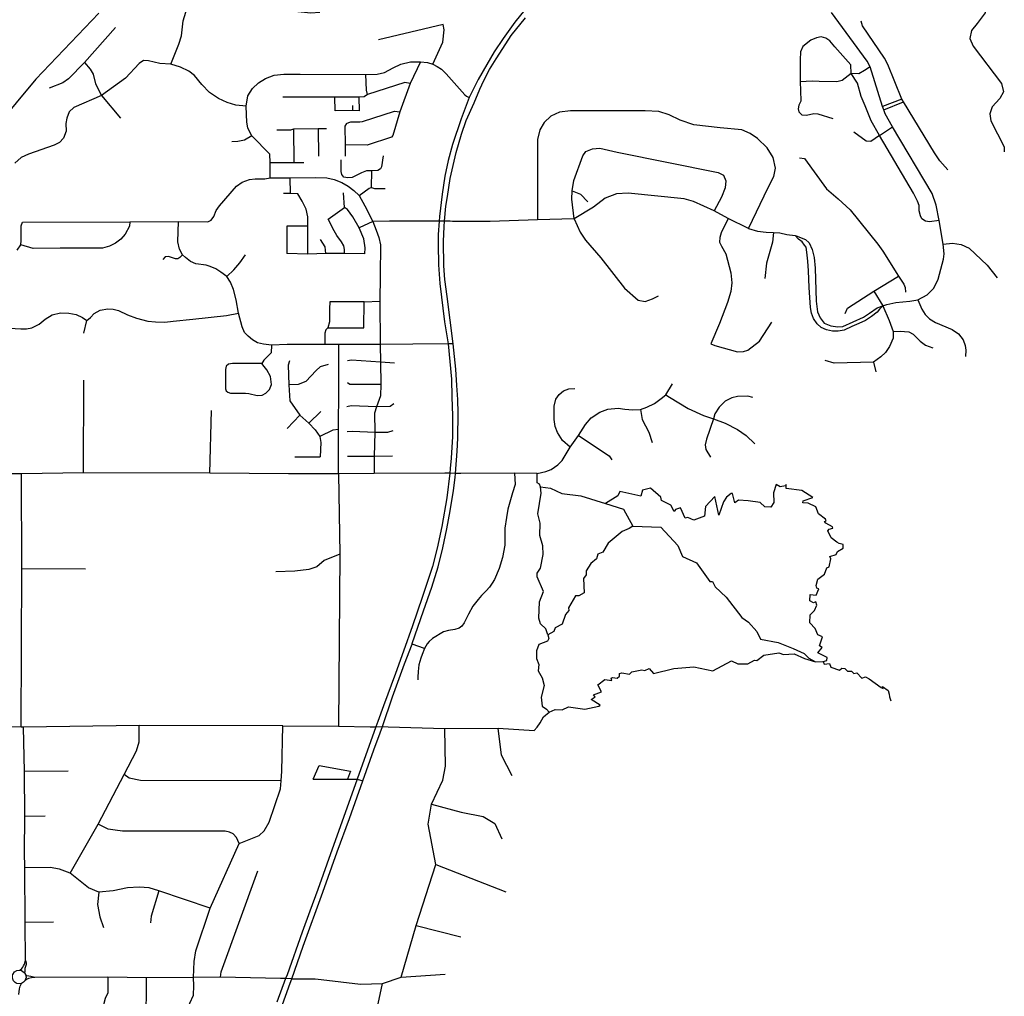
# Model space of a CAD drawing. Header units: millimetres. Extents: x 35 to 72953, y -43 to 70184.
# Tile 140 of 204: x 33003 to 36146, y 46711 to 49828. Entities that reach past the tile are written whole.
import ezdxf

# ---------------------------------------------------------------- set-up
doc = ezdxf.new("R2010")
doc.units = ezdxf.units.MM
doc.layers.add('roads_2', color=2, linetype='Continuous')
doc.layers.add('roads_3', color=3, linetype='Continuous')

msp = doc.modelspace()

# ---------------------------------------------------------------- linework, layer by layer
at = {"layer": 'roads_2'}
for points in [[(34629.62, 49875.81), (34583.72, 49820.04), (34546.4, 49768.08), (34517.92, 49725.4), (34493.96, 49684.94), (34466.74, 49636.48), (34438.05, 49579.2), (34412.67, 49511.36), (34384.06, 49429.57), (34370.96, 49377.85), (34360.13, 49328.39), (34351.32, 49270.41), (34343.25, 49199.81), (34341.51, 49184.67), (34339.26, 49141.87), (34339.02, 49095.67), (34340.04, 49059.76), (34340.04, 49044.92), (34343.6, 48985.67), (34359.03, 48863.65), (34370.79, 48793.21), (34380.79, 48680.15), (34382.82, 48623.91), (34384.86, 48563.12), (34384.7, 48497.62), (34380.36, 48428.69), (34377.51, 48395.6), (34376.18, 48380.14), (34366.28, 48301.75), (34350.67, 48209.83), (34335.05, 48141.02), (34320.18, 48082.25), (34287.42, 47983.82), (34256.91, 47892.91), (34227.67, 47812.57), (34202.21, 47740.98), (34164.65, 47637.75), (34145.73, 47587.4), (34139.47, 47570.75), (34080.69, 47403.37), (34025.99, 47251.28), (34000.27, 47180.68), (33954.64, 47051.34), (33929.17, 46982.04), (33905.22, 46914.96), (33856.41, 46779.17), (33852.02, 46766.96), (33824.28, 46692.19)], [(33797.76, 46560.24), (33866.87, 46752.58), (33871.87, 46766.49), (33907.48, 46870.36), (33970.5, 47042.75), (34016.5, 47172.18), (34055.42, 47277.63), (34098.62, 47398.27), (34133.92, 47497.69), (34153.57, 47551.18), (34160.99, 47571.37), (34192.98, 47666.71), (34231.18, 47771.5), (34255.39, 47834.93), (34256.04, 47836.61), (34291.88, 47940.65), (34319.04, 48016.48), (34338.54, 48081.87), (34354.02, 48141.89), (34366.4, 48202.75), (34376.57, 48259.56), (34388.06, 48325.12), (34392.71, 48366.1), (34394.23, 48379.5), (34398.89, 48450.98), (34401.1, 48492.29), (34402.76, 48572.02), (34401.15, 48615.61), (34397.93, 48660.38), (34395.36, 48711.84), (34386.36, 48793.34), (34367.21, 48944.55), (34360.1, 48998.31), (34357.13, 49042.18), (34355.43, 49119.27), (34358.37, 49167.35), (34359.44, 49184.76), (34363.16, 49232), (34368.04, 49263.43), (34377, 49320.52), (34395.94, 49403.76), (34413.74, 49461.74), (34428.25, 49505.41), (34453.65, 49562.69), (34471.75, 49605.98), (34485.02, 49633.54), (34502.65, 49668.16), (34523.53, 49702.41), (34544.7, 49736.2), (34572.02, 49776.91), (34617.78, 49834)]]:
    msp.add_lwpolyline(points, dxfattribs=at)
at = {"layer": 'roads_3'}
for points in [[(33485.42, 49685.26), (33510.65, 49749.51), (33519.75, 49776.05), (33525.17, 49823.65), (33533, 49851.74), (33568.47, 49941.63), (33587.44, 49958.74), (33607.28, 49961.78), (33660.64, 49951.14), (33679.16, 49943.62), (33696.5, 49930.19), (33730.97, 49885.99), (33751.58, 49872.86), (33777.61, 49865.29), (33932, 49850), (33960.58, 49851.24)], [(36031.58, 49941.88), (36060.59, 49936.66), (36079.09, 49934.81), (36088.75, 49915.93), (36092.83, 49884.31), (36084.87, 49849.21), (36059.07, 49815.47), (36041.09, 49793.12), (36035.13, 49767.91), (36046.58, 49743.08), (36136.18, 49624.43), (36143.23, 49596.94), (36131.78, 49576.43), (36106.68, 49549.43), (36099.04, 49527.65), (36102.46, 49504.81), (36145.34, 49421.58), (36145.55, 49405.46)], [(33256.14, 49848.35), (33055.18, 49637.46), (32870.27, 49417.5)], [(35758.04, 48914.2), (35770.16, 48918.95), (35799.74, 48925.44), (35843.92, 48928.87), (35869.33, 48933.08), (35899.08, 48949.54), (35920.2, 48971.12), (35934.81, 48999.63), (35951.84, 49063.3), (35953.32, 49080.24), (35950.61, 49111.03), (35937.18, 49186.76), (35928.42, 49235.61), (35914.97, 49273.33), (35788.48, 49485.7), (35765.8, 49527.4), (35760.63, 49540.11), (35756.54, 49550.17), (35717.95, 49677.37), (35708.21, 49694.79), (35653.05, 49771.12), (35594.17, 49850.24)], [(34321.67, 49686), (34353.58, 49755.78), (34358.39, 49795.18), (34354.47, 49812.54), (34148.23, 49763.07)], [(35965.12, 49348.43), (35939.63, 49377.04), (35922.9, 49402.84), (35823.42, 49565.84), (35818.37, 49574.1), (35773.62, 49684.64), (35763.22, 49704.99), (35693.14, 49807.85), (35688.41, 49823.21)], [(33309.51, 49803.19), (33209.69, 49690.65), (33158.56, 49638.42), (33141.34, 49625.58), (33097.07, 49609.15)], [(35527.73, 49762.78), (35502.89, 49742.48), (35495.47, 49725.46), (35493.81, 49699.73), (35494.11, 49629.03), (35494.97, 49601.74), (35496.62, 49567.61), (35490.27, 49555.14), (35487.16, 49543.56), (35490.12, 49533.09), (35499.88, 49523.52), (35514.09, 49523.37), (35538.06, 49528.67), (35550.04, 49527.04), (35598.04, 49512.1)], [(35937.18, 49186.76), (35907.07, 49182.44), (35893.56, 49184.83), (35882.72, 49192.41), (35877.58, 49201.53), (35874.06, 49217.96), (35873.33, 49234.54), (35869.02, 49248.84), (35855.25, 49274.21), (35747.48, 49458.13), (35720.62, 49504.51), (35700.97, 49552.35), (35688.26, 49582.68), (35676.55, 49624.97), (35657.07, 49655.96), (35655.22, 49683.45), (35604.96, 49741.01), (35588.45, 49759.62), (35575.88, 49768.41), (35560.63, 49772.88), (35545.85, 49770.24), (35527.73, 49762.78)], [(33485.42, 49685.26), (33450.33, 49688.14), (33413.82, 49696.69), (33398.61, 49697.56), (33384.45, 49687.97), (33341.44, 49640.84), (33264.36, 49586.02), (33176.47, 49547.38), (33161.31, 49533.58), (33153.78, 49513.73), (33150.02, 49496.24), (33152, 49472.23), (33143.55, 49449.16), (33129.9, 49435.28), (33113.08, 49427.28), (33031.04, 49398.9), (33008.41, 49387.9), (32987.28, 49369.95)], [(33209.69, 49690.65), (33228.48, 49669.44), (33237.39, 49653.54), (33245.05, 49622.53), (33264.36, 49586.02), (33324.69, 49513.15)], [(33726.16, 49552.01), (33693.19, 49554.61), (33664.91, 49563.55), (33637.38, 49575.63), (33609.43, 49595.39), (33584.85, 49621.14), (33561.2, 49649.23), (33543.04, 49663.66), (33516.67, 49676.48), (33485.42, 49685.26)], [(33802.98, 49322.82), (33802.94, 49371.38), (33802.06, 49398.9), (33743.8, 49456.77), (33737.84, 49468.17), (33731.31, 49482.83), (33727.79, 49500.64), (33726.95, 49525.18), (33726.16, 49552.01), (33731.25, 49584.87), (33746, 49607.6), (33765.34, 49626.2), (33788.17, 49639.8), (33815.26, 49650.05), (33846.36, 49654.25), (33898.58, 49654.19), (34107.53, 49653.12), (34144.6, 49654.12), (34167.75, 49659.26), (34194.73, 49673.69), (34219.73, 49685.51), (34250.88, 49693.52), (34282.56, 49693.44), (34304.54, 49691.11), (34321.67, 49686), (34335.53, 49678.11), (34349.92, 49669.33), (34364.57, 49655.34), (34423.87, 49587.82), (34429.65, 49584), (34438.05, 49579.2)], [(34282.56, 49693.44), (34249.88, 49624.27), (34216.37, 49533.51), (34194.09, 49457.65), (34189.3, 49452.7), (34112.37, 49427.54), (34042.27, 49428.03)], [(34112.71, 49589.24), (34109.59, 49602.4), (34107.53, 49653.12)], [(35717.95, 49677.37), (35699.07, 49665), (35681.48, 49654.44), (35657.07, 49655.96), (35627.81, 49633.47), (35610.55, 49628.95), (35554.67, 49630.6), (35532.54, 49631.48), (35494.11, 49629.03)], [(34249.88, 49624.27), (34232.12, 49627.52), (34112.71, 49589.24)], [(34112.71, 49589.24), (34102.68, 49581.36), (34085.98, 49580.41), (34008.79, 49580.76), (33842.94, 49580.07)], [(34085.98, 49580.41), (34086.62, 49537.19), (34065.75, 49537.31), (34009.55, 49536.74), (34008.79, 49580.76)], [(35818.37, 49574.1), (35756.54, 49550.17)], [(35760.63, 49540.11), (35823.42, 49565.84)], [(34046.47, 49496.03), (34053.72, 49499.79), (34060.56, 49501.63), (34088.34, 49501.44), (34097.63, 49502.66), (34199.91, 49535.44), (34216.37, 49533.51)], [(34065.74, 49553.31), (34065.75, 49537.31)], [(35329.56, 49161.7), (35391.86, 49292.45), (35409.81, 49327.11), (35415.14, 49354.27), (35408.12, 49387.84), (35388.99, 49418.76), (35358.04, 49448.22), (35334.07, 49464.65), (35307.52, 49476.27), (35239.06, 49482.77), (35154.27, 49492.52), (35111.43, 49506.54), (35075.62, 49523.9), (35043.1, 49534.71), (34999.53, 49536.52), (34760.69, 49537.16), (34725.49, 49532.23), (34698.13, 49519.69), (34676.75, 49499.4), (34662.95, 49476.45), (34655.48, 49445.33), (34655.69, 49188.37)], [(34046.47, 49496.03), (34041.1, 49487.33), (34042.27, 49428.03), (34041.95, 49392.15)], [(33824.35, 49475.78), (33868.16, 49476.27), (33878.6, 49479.18), (33956.26, 49480.58), (33982.24, 49480.39)], [(33878.87, 49371.46), (33878.6, 49479.18)], [(33956.26, 49480.58), (33956.41, 49392.43)], [(35747.48, 49458.13), (35719.61, 49439.33), (35704.7, 49440.2), (35665.09, 49468.48)], [(35747.48, 49458.13), (35788.48, 49485.7)], [(33743.8, 49456.77), (33720.44, 49442.93), (33699.48, 49438.95), (33680.09, 49438.2)], [(34772.47, 49191.85), (34764.87, 49254.94), (34766.84, 49281.7), (34772.12, 49314.9), (34799.94, 49392.74), (34810.36, 49406.72), (34831.62, 49415.3), (34855.18, 49417.67), (34910.07, 49404.48), (35232.03, 49340.04), (35249.84, 49331.33), (35256.76, 49313.79), (35254.2, 49290.78), (35243.44, 49260.98), (35219.69, 49217.79)], [(33802.94, 49371.38), (33878.87, 49371.46), (33910.54, 49372.03)], [(34163.2, 49392.74), (34158.34, 49358.23), (34155, 49351.4), (34145.9, 49346.57), (34126.81, 49345.42), (34110.45, 49344.81), (34093.86, 49338.9), (34063.91, 49323.95), (34050.33, 49322.53), (34037.72, 49325.45), (34030.91, 49333.55), (34029.72, 49343.58), (34029.69, 49380.1)], [(35491.91, 49386.99), (35507.84, 49384.81), (35578.21, 49288.28), (35615.58, 49256.03), (35653.1, 49221.05), (35741.39, 49111.12), (35758.35, 49089.1), (35807.52, 49008.71), (35824.75, 48983.81), (35829.04, 48972.74), (35830.38, 48958)], [(34125.99, 49291.88), (34126.81, 49345.42)], [(32994.88, 49091.56), (33006.81, 49109.38), (33008.28, 49123.32), (33008.02, 49169.34), (33011.99, 49181.87), (33354.47, 49182.96), (33510.26, 49183.15), (33603.25, 49182.22), (33613.84, 49188.25), (33622.55, 49199.45), (33629.8, 49218.91), (33640.59, 49233.35), (33695.53, 49296.18), (33713.45, 49308.68), (33736.82, 49317.74), (33754.69, 49319.87), (33785.2, 49320.02), (33802.98, 49322.82), (33865.93, 49323.28), (33945.72, 49323.86), (33983.57, 49322.6), (34006.81, 49317.06), (34031.07, 49308.44), (34051.81, 49296.72), (34069.59, 49282.29), (34086.43, 49266.54), (34104.78, 49233.51), (34129.73, 49183.08), (34140.98, 49155.94), (34149.31, 49132.89), (34154.41, 49109.04), (34153.6, 49011.32)], [(33923.07, 49079.61), (33922.83, 49168.74), (33922.93, 49198.52), (33918.01, 49222.89), (33904.35, 49248.07), (33891, 49272.34), (33867.03, 49273.03), (33865.93, 49323.28)], [(33867.03, 49273.03), (33844.64, 49273.04)], [(34104.43, 49080.56), (34105.8, 49100), (34101.2, 49128.7), (34086.5, 49163.62), (34066.22, 49198.56), (34049.48, 49221.39), (34039.51, 49228.68), (34036.55, 49274.85)], [(34086.43, 49266.54), (34118.08, 49289.95), (34125.99, 49291.88), (34135.21, 49288.46), (34170, 49289.34)], [(35329.56, 49161.7), (35264.77, 49193.36), (35219.69, 49217.79), (35153.96, 49247.01), (35123.89, 49256.21), (34944.94, 49274.42), (34908.29, 49271.89), (34872.09, 49257.97), (34834.16, 49229.66), (34772.47, 49191.85), (34655.69, 49188.37), (34505.22, 49183.95), (34384.6, 49183.93), (34377.09, 49184.18), (34359.44, 49184.76), (34341.51, 49184.67), (34324.49, 49184.79), (34286.53, 49185.09), (34183.12, 49184.32), (34129.73, 49183.08), (34086.5, 49163.62)], [(34766.84, 49281.7), (34793.25, 49270.51), (34816.45, 49245.95)], [(33987.77, 49190.6), (34039.51, 49228.68)], [(33354.47, 49182.96), (33353.79, 49168.5), (33339.62, 49143.43), (33325.86, 49126.92), (33308.47, 49113.95), (33290.27, 49104.98), (33267.94, 49098.94), (33132.46, 49098.6), (33045.96, 49097.58), (33006.81, 49109.38)], [(33927.09, 48790.6), (33856.86, 48790.96), (33806.62, 48789.35), (33781.42, 48791.75), (33762.34, 48796.5), (33746.69, 48806.03), (33732.14, 48817.96), (33720.9, 48829.33), (33712.8, 48847.33), (33701.58, 48890.65), (33693.69, 48934.05), (33685.4, 48966.7), (33676.19, 48989.89), (33664.02, 49008.37), (33645.11, 49022.14), (33629.18, 49031.99), (33611.22, 49039.78), (33598.04, 49043.71), (33565.8, 49048.76), (33548.73, 49055.78), (33532.2, 49068.25), (33522.64, 49077.27), (33512.98, 49095.53), (33508.13, 49118.28), (33510.26, 49183.15)], [(34040.08, 49081.08), (34039.79, 49093.75), (34037.38, 49105.76), (34030.35, 49118.82), (34015.74, 49138.33), (34006.67, 49154.11), (33987.77, 49190.6)], [(34772.47, 49191.85), (34791.97, 49149.55), (34808.95, 49123.9), (34857.87, 49068.01), (34933.74, 48970.44), (34977.14, 48932.22), (34999.22, 48928.21), (35022.85, 48937), (35041.74, 48946.51)], [(35264.77, 49193.36), (35241.46, 49147.16), (35237.72, 49132.7), (35236.84, 49117.67), (35243.24, 49104.69), (35256.4, 49080.23), (35262.51, 49060.43), (35272.88, 49019.55), (35275.67, 48987.59), (35272.98, 48959.71), (35262.59, 48924.93), (35236.8, 48857.51), (35209.33, 48793.04), (35221.74, 48788.26), (35293.98, 48767.6), (35312.69, 48768.75), (35327.29, 48773.02), (35363.81, 48802.02), (35403.14, 48861.82)], [(33855.98, 49168.41), (33855.77, 49080.95)], [(33922.83, 49168.74), (33855.98, 49168.41)], [(35329.56, 49161.7), (35358.2, 49152.46), (35385.28, 49149.73), (35408.87, 49148.12), (35428.98, 49147.4), (35451.84, 49142.48), (35477.62, 49138.63)], [(35408.87, 49148.12), (35405.89, 49117.94), (35386.57, 49050.87), (35381.15, 49001.48)], [(33980.17, 49081.24), (33978.42, 49102.28), (33963.18, 49125.96)], [(35758.04, 48914.2), (35747.37, 48903.43), (35739.31, 48893.88), (35721.4, 48880.06), (35702.42, 48867.23), (35681.24, 48857.93), (35659.29, 48848.38), (35634.63, 48836.34), (35614.9, 48833.04), (35597.3, 48833.56), (35578.06, 48837.8), (35561.47, 48845.59), (35548.03, 48857.36), (35536.42, 48874.44), (35530.67, 48891.03), (35526.87, 48908.85), (35523.25, 48972.85), (35521.02, 49026.1), (35518.74, 49057.23), (35515.2, 49085.61), (35512.85, 49101.39), (35507.61, 49107.94), (35500.55, 49118.23), (35488.62, 49127.24), (35477.62, 49138.63)], [(35477.62, 49138.63), (35481.27, 49138.09), (35510.81, 49126.53), (35522.56, 49115.08), (35532.74, 49094.16), (35539.07, 49068.33), (35541.94, 49034.48), (35545.63, 48929.5), (35549.4, 48895.66), (35558.34, 48875.92), (35571.08, 48859.58), (35591.74, 48850.17), (35614.56, 48847.06), (35630.36, 48848.89), (35696.35, 48878.56), (35715.32, 48891.21), (35739.66, 48908.36), (35758.04, 48914.2)], [(35950.61, 49111.03), (35979.95, 49114.27), (36008.18, 49110.07), (36033.24, 49098.45), (36091.1, 49044.39), (36122.61, 49003.66)], [(33522.64, 49077.27), (33514.73, 49069.05), (33507.74, 49064.14), (33499.97, 49063.91), (33487.31, 49069.16), (33477.66, 49071.75), (33467.64, 49070.45), (33459.77, 49061.89)], [(33664.02, 49008.37), (33686.97, 49028.84), (33705.99, 49051.7), (33724.05, 49077.39)], [(34104.43, 49080.56), (34040.08, 49081.08), (33980.17, 49081.24), (33923.07, 49079.61), (33855.77, 49080.95)], [(34153.6, 49011.32), (34152.86, 48928.87), (34153.99, 48791.04)], [(35637.46, 48889.87), (35645.26, 48906.71), (35729.41, 48961.55), (35807.52, 49008.71)], [(35729.41, 48961.55), (35758.04, 48914.2), (35777.78, 48868.04), (35790.34, 48832.24), (35791.34, 48811.36), (35778.97, 48784.37), (35765.9, 48764.9), (35751.8, 48751.34), (35728.45, 48734.71), (35603.02, 48731.9), (35574.31, 48740.08)], [(34101.72, 48844.58), (34102.25, 48927.64), (33992.98, 48926.74), (33991.76, 48904.66), (33991.92, 48863.6), (33987.09, 48844.22), (34101.72, 48844.58)], [(34102.25, 48927.64), (34152.86, 48928.87)], [(35869.33, 48933.08), (35882.09, 48903.67), (35893.19, 48886.32), (35906.54, 48872.61), (35925.94, 48861.38), (35979.14, 48838.6), (35999.82, 48825.21), (36013.98, 48805.9), (36020.64, 48788.1), (36022.44, 48772.93), (36022, 48752.8)], [(33208.38, 48827.28), (33217.97, 48867.52), (33228.81, 48877.22), (33240.4, 48889.39), (33260.23, 48900.12), (33284.6, 48905.22), (33301.15, 48903.67), (33318.8, 48899.18), (33347.22, 48886.08), (33375.8, 48875.44), (33412.01, 48865.96), (33436.75, 48863.72), (33466.84, 48862.54), (33493.06, 48864.94), (33555.9, 48871.29), (33663.16, 48883.25), (33701.58, 48890.65)], [(32890.27, 48878.88), (32946.79, 48843.58), (32970.42, 48842.72), (33007.34, 48840.79), (33024.64, 48840.67), (33042.3, 48844.4), (33065.73, 48856.37), (33084.71, 48871.7), (33107.13, 48885.24), (33133.39, 48891.93), (33160.05, 48891.11), (33183.19, 48886.28), (33203.96, 48876.79), (33217.97, 48867.52)], [(33987.09, 48844.22), (33979.84, 48837.44), (33976.56, 48827.15), (33976.56, 48790.65)], [(35790.34, 48832.24), (35813.42, 48833.69), (35840.84, 48830.96), (35854.32, 48823.49), (35876.56, 48801.68), (35893.65, 48789.06), (35917, 48779.9)], [(33806.62, 48789.35), (33805.77, 48764.85), (33796.67, 48754.27), (33782.68, 48741.49), (33776.38, 48730.68)], [(34386.36, 48793.34), (34370.79, 48793.21), (34257.94, 48792.16), (34153.99, 48791.04), (34021.84, 48790.7), (33976.56, 48790.65), (33927.09, 48790.6)], [(34021.12, 48378.45), (34021.11, 48519.77), (34021.43, 48651.63), (34021.84, 48790.7)], [(34153.99, 48791.04), (34155.09, 48734.54), (34155.62, 48663.39), (34154.54, 48627.39), (34142.09, 48592.48), (34135.81, 48571.72), (34136.27, 48511.69), (34133.99, 48433.04), (34134.17, 48379.04)], [(33863.98, 48739.04), (33859.68, 48724.76), (33861.9, 48661.73), (33865.62, 48610.9), (33897.63, 48565.68), (33925.58, 48540.24), (33946.21, 48518.56), (33961.43, 48497.74), (33963.79, 48477.75), (33962.59, 48432.5)], [(34199.08, 48731.05), (34155.09, 48734.54), (34062.23, 48741.08), (34049.08, 48739.25)], [(33776.38, 48730.68), (33682.11, 48730.21), (33669.96, 48728.62), (33662.34, 48721.5), (33659.55, 48710.86), (33659.78, 48649.82), (33661.71, 48643.54), (33667.07, 48638.92), (33676.04, 48635.84), (33723.7, 48635.74), (33734.31, 48634.27), (33760.61, 48627.67), (33777.12, 48629.25), (33788.83, 48635.14), (33800.57, 48647.84), (33806.73, 48663.39), (33803.48, 48688.38), (33791.8, 48710.3), (33783.05, 48721.03), (33776.38, 48730.68)], [(33987.56, 48726.76), (33962.57, 48719.64), (33948.93, 48707.94), (33916.06, 48672.52), (33892.28, 48663.31), (33861.9, 48661.73)], [(35728.45, 48734.71), (35735.78, 48703.46)], [(33206.75, 48381.73), (33208.17, 48677.35)], [(34155.62, 48663.39), (34056.44, 48663.74), (34048.95, 48669.14)], [(34654.8, 48379.3), (34681.93, 48385.91), (34699.16, 48392.46), (34720.28, 48406.72), (34734.58, 48420.87), (34759.93, 48462.79), (34786.58, 48500.51), (34809.14, 48535.81), (34827.53, 48557.07), (34854.76, 48575.22), (34880.71, 48584.7), (34913.22, 48587.4), (34934.51, 48584.62), (34960.05, 48582.78), (34984.41, 48583.29), (35005.12, 48590.92), (35029.51, 48603.16), (35050.85, 48619.14), (35065.37, 48630.65), (35087.14, 48665.29)], [(34759.93, 48462.79), (34735.63, 48484.96), (34719.68, 48509.78), (34712.24, 48529.49), (34708.54, 48551.86), (34708.73, 48594.14), (34714.31, 48616.26), (34724.41, 48630.92), (34739.27, 48643.29), (34756.19, 48649.19), (34774.39, 48650.67)], [(35065.37, 48630.65), (35076.69, 48623.29), (35136.97, 48586.55), (35185.47, 48564.46), (35217.28, 48553.9), (35254.73, 48539.83), (35293.64, 48519.91), (35321.3, 48500.28), (35349.49, 48474.28)], [(35342.52, 48621.99), (35327.5, 48626.02), (35294.21, 48624.91), (35275.55, 48620.49), (35254.65, 48610.49), (35236.02, 48590.74), (35221.94, 48569.56), (35217.28, 48553.9), (35195.31, 48488.34), (35191.33, 48471.15), (35192.99, 48456.16), (35207.74, 48431.36)], [(33610.11, 48379.89), (33615.84, 48580.5)], [(34197.4, 48602.07), (34185.42, 48593.4), (34142.09, 48592.48), (34061.55, 48595.3), (34047.73, 48591.62)], [(34984.41, 48583.29), (34989.51, 48552.04), (35011.54, 48510.97), (35022.22, 48477.89)], [(33897.63, 48565.68), (33856.72, 48523.32)], [(33925.58, 48540.24), (33964.06, 48576.72)], [(34021.11, 48519.77), (34002.45, 48517.65), (33961.43, 48497.74)], [(34048.87, 48512.77), (34064.97, 48514.34), (34136.27, 48511.69), (34178.38, 48511.47), (34194.65, 48516.84)], [(34786.58, 48500.51), (34884.61, 48435.55), (34893.37, 48423.23)], [(33881.66, 48432.22), (33962.59, 48432.5)], [(34193.32, 48435.05), (34133.99, 48433.04), (34048.96, 48433.96)], [(33860.98, 48378.09), (33610.11, 48379.89), (33206.75, 48381.73), (33009.45, 48378.31), (32944.12, 48378.53), (32606.5, 48375.1), (32578, 48375.85), (32352.92, 48373.9), (32335.38, 48380.83)], [(33008.03, 47569.27), (33009.94, 48076.53), (33009.45, 48378.31)], [(34654.8, 48379.3), (34582.72, 48380.05), (34411.37, 48379.55), (34394.23, 48379.5), (34376.18, 48380.14), (34359.62, 48380.06), (34134.17, 48379.04), (34021.12, 48378.45), (33860.98, 48378.09)], [(34021.12, 48378.45), (34024.92, 48122.1), (34021.11, 47572.92)], [(34582.72, 48380.05), (34584.25, 48343.85), (34575.68, 48317.15), (34561.07, 48264.92), (34556.53, 48239.31), (34552, 48204.73), (34551.02, 48150.49), (34544.46, 48111.24), (34533.89, 48075.58), (34518.51, 48040.92), (34511.19, 48028.86), (34502.62, 48016.31), (34492.02, 48004.24), (34476.89, 47990.27), (34466.3, 47977.12), (34449.91, 47955.76), (34436.04, 47930.15), (34421.67, 47902.27), (34413.85, 47892.31), (34405.28, 47885.45), (34392.16, 47881.42), (34371.72, 47878.15), (34355.82, 47873.63), (34320.51, 47852.28), (34310.17, 47842.97), (34303.86, 47835.44), (34295.16, 47821.22), (34287.97, 47801.78), (34283.94, 47789.73), (34277.14, 47768.48), (34274.62, 47746.79), (34274.38, 47729.55), (34273.62, 47720.26)], [(34654.37, 48349.32), (34654.57, 48363.64), (34654.8, 48379.3)], [(34688.82, 47864.38), (34682.89, 47883.88), (34665.76, 47898.95), (34659.64, 47918.02), (34661.79, 47969.89), (34674.66, 48002.93), (34654.89, 48048.93), (34654.23, 48061.56), (34664.95, 48076.86), (34673.4, 48120.21), (34672.63, 48148.03), (34662.93, 48180.95), (34664.61, 48220.64), (34656.7, 48250.56), (34667.12, 48316.52), (34665.79, 48337.14), (34662.36, 48345.71), (34654.37, 48349.32)], [(34665.79, 48337.14), (34697.21, 48332.94), (34733.34, 48315.55), (34794.11, 48307.48), (34872.72, 48283.05), (34930.23, 48265.19), (34960.26, 48211.33), (35049.81, 48208.15), (35104.11, 48149.09), (35118.89, 48114.29), (35163.58, 48094.57), (35205.94, 48034.62), (35213.93, 48034.18), (35222.97, 48017), (35257.41, 47984.65), (35307.48, 47920.16), (35329.5, 47905.09), (35355.76, 47875.17), (35367.24, 47850.46), (35423.97, 47839.84), (35471.58, 47820.46), (35507.05, 47804.41), (35521.64, 47789.78), (35542.72, 47777.97), (35567.55, 47779.71)], [(35567.55, 47779.71), (35579.01, 47782), (35580.24, 47791.58), (35549.94, 47807.2), (35564.05, 47823.39), (35555.39, 47829.7), (35565.35, 47858.31), (35550.95, 47864.62), (35541.44, 47885.01), (35524.69, 47902.85), (35526, 47928.12), (35540.01, 47942.43), (35547.24, 47959.5), (35543.85, 47969.37), (35536.89, 47966.81), (35525.41, 47973.13), (35525.68, 47992.64), (35545.44, 47990.54), (35553.99, 48010.61), (35546.93, 48013.49), (35545.05, 48021.91), (35550.4, 48042.2), (35571.75, 48058.39), (35578.98, 48078.68), (35586.98, 48081.45), (35591.76, 48106.51), (35588.94, 48114.16), (35608.97, 48120.93), (35613.57, 48130.13), (35631.44, 48141), (35631.53, 48146.88), (35630.87, 48152.86), (35618.08, 48156.18), (35611.59, 48159.73), (35593.31, 48173.75), (35582.03, 48195.96), (35586.17, 48202.06), (35598.11, 48205.06), (35597.64, 48208.94), (35575.62, 48220.57), (35571.77, 48226.44), (35576.66, 48228.1), (35574.68, 48233.09), (35552.85, 48250.04), (35543.9, 48272.43), (35520.1, 48284.06), (35503.07, 48286.04), (35503.73, 48291.7), (35534.2, 48302.8), (35499.76, 48325.5), (35449.06, 48331.36), (35448.96, 48344.11), (35446.99, 48339.89), (35430.06, 48336.89), (35417.54, 48344.2), (35409.37, 48317.04), (35410.14, 48286.45), (35400.92, 48271.92), (35381.45, 48273.35), (35366.21, 48287.2), (35328.3, 48291.95), (35297.54, 48293.6), (35285.79, 48285.17), (35278.15, 48315.32), (35273.83, 48315.32), (35259.16, 48304.12), (35249.57, 48288.59), (35234.16, 48246.13), (35222, 48306.32), (35191.73, 48273.83), (35188.82, 48243.12), (35154.78, 48230.58), (35135.4, 48238.78), (35127.5, 48237.11), (35111.68, 48269.47), (35096.54, 48264.59), (35092.03, 48257.6), (35081.29, 48277.66), (35051.56, 48293.17), (35049.49, 48303.59), (35016.56, 48332.06), (34990.5, 48326.07), (34985.24, 48306.78), (34918.73, 48322.27), (34912.64, 48307.65), (34872.72, 48283.05)], [(34960.26, 48211.33), (34948.79, 48203.56), (34926.5, 48193.91), (34881.83, 48157.2), (34864.44, 48127.82), (34848.07, 48122.05), (34844.22, 48107.3), (34825.89, 48092.11), (34810.75, 48068.49), (34811.32, 48055.41), (34802.95, 48044.44), (34805.13, 47998.21), (34787.26, 47988.78), (34777.2, 47989), (34755.2, 47950.53), (34755.39, 47941.88), (34745.62, 47929.46), (34735, 47898.31), (34711.96, 47886.55), (34707.82, 47875.47), (34688.82, 47864.38)], [(34024.92, 48122.1), (33974.5, 48101.25), (33951.36, 48081.84), (33926.34, 48073.3), (33880.91, 48067.85), (33820.43, 48065.29)], [(33009.94, 48076.53), (33212.97, 48075.46)], [(34688.82, 47864.38), (34691.56, 47852.29), (34687.32, 47844.64), (34660.43, 47833.77), (34652.44, 47813.26), (34652.35, 47788.32), (34660.17, 47769.92), (34657.92, 47749.3), (34670.72, 47727.47), (34677.41, 47702.86), (34667.73, 47665.28), (34670.19, 47637.13), (34684.06, 47627.34), (34692.58, 47617.07)], [(34295.16, 47821.22), (34255.39, 47834.93)], [(34530.35, 47565.98), (34645.41, 47559.49), (34654.6, 47569.95), (34664.69, 47583.94), (34675.18, 47602.42), (34692.58, 47617.07), (34712.05, 47625.95), (34734.63, 47624.74), (34754.76, 47634.83), (34806.69, 47627.09), (34851.46, 47637.08), (34855.31, 47639.52), (34827.56, 47657.92), (34839.69, 47666.46), (34834.42, 47672.33), (34859.72, 47682.87), (34848.14, 47704.81), (34871.09, 47721.89), (34893.01, 47719.02), (34890.75, 47725.89), (34895.07, 47728.33), (34910.5, 47726.01), (34917.65, 47732.11), (34917.83, 47740.75), (34924.42, 47742.75), (34949.72, 47739.21), (34956.96, 47746.42), (34988.66, 47752.53), (34997.79, 47749.99), (35011.99, 47757.31), (35025.45, 47740.8), (35090.35, 47757.12), (35154.59, 47762.69), (35215.56, 47749.85), (35275.28, 47780.92), (35295.5, 47771.5), (35326.74, 47771.74), (35347.99, 47783.83), (35355.52, 47782.39), (35378.46, 47799.69), (35426.24, 47806.59), (35440.83, 47801.38), (35474.88, 47804.06), (35508, 47788.89), (35542.72, 47777.97)], [(35567.55, 47779.71), (35570.28, 47770.74), (35587.4, 47772.74), (35591.92, 47761.44), (35619.96, 47752.03), (35626.63, 47758.46), (35636.32, 47757.24), (35645.07, 47748.6), (35657.49, 47748.05), (35665.68, 47740.96), (35674.61, 47743.18), (35690.9, 47726.12), (35702.37, 47729.78), (35714.6, 47723.91), (35752.53, 47696.33), (35759.39, 47692.79), (35757.32, 47699.44), (35775.2, 47687.03), (35778.22, 47675.39), (35779.25, 47666.02), (35783.29, 47653.97)], [(33843.35, 47574.15), (33384.57, 47574.69), (33015.28, 47569.38), (33008.03, 47569.27), (32609.7, 47572.65), (32212.42, 47568.88), (32202.94, 47568.6), (32011.75, 47560.47), (31898.88, 47558.42), (31868.43, 47552.69), (31830.3, 47538.82), (31766.55, 47506.66), (31704.86, 47475.92), (31656.68, 47458.06), (31616.5, 47452.63), (31419.16, 47453.66), (31409.3, 47454.24), (31389.99, 47454.86)], [(33164.14, 47103.62), (33253.76, 47260.39), (33336.19, 47418.63), (33376.36, 47494.38), (33384.36, 47522.43), (33384.57, 47574.69)], [(33003.71, 46793.77), (33010.21, 46799.48), (33013.24, 46803.25), (33015.76, 46807.78), (33018.53, 46813.55), (33021.71, 46824.83), (33020.83, 46946.36), (33019.43, 47120.74), (33018.88, 47171.02), (33019.85, 47284.87), (33018.71, 47427.85), (33015.28, 47569.38)], [(33558.39, 46770.92), (33560.07, 46821.5), (33564.91, 46855.73), (33610.82, 46991.94), (33703.22, 47197.87), (33767.55, 47223.63), (33783.1, 47238.72), (33798.93, 47266.17), (33835.11, 47372.51), (33837.85, 47398.84), (33840.16, 47428.81), (33843.35, 47574.15)], [(33843.35, 47574.15), (34021.11, 47572.92), (34121.34, 47571.08), (34139.47, 47570.75), (34160.99, 47571.37), (34178.88, 47570.78), (34360.29, 47564.92), (34530.35, 47565.98)], [(34220.25, 46771.33), (34268.65, 46937.1), (34331.17, 47130.98), (34306.9, 47259.55), (34316.96, 47323.83), (34353.28, 47400.19), (34362.34, 47445.4), (34360.29, 47564.92)], [(34574.81, 47413.82), (34540.47, 47480.11), (34530.35, 47565.98)], [(33158.37, 47429.57), (33018.71, 47427.85)], [(33837.85, 47398.84), (33388.54, 47399.31), (33353.09, 47406.48), (33336.19, 47418.63)], [(33939.71, 47403.33), (33958.51, 47447.67)], [(33958.51, 47447.67), (34059.49, 47429.08), (34049.91, 47403.36)], [(33939.71, 47403.33), (34049.91, 47403.36), (34080.69, 47403.37), (34098.62, 47398.27)], [(34316.96, 47323.83), (34411.85, 47298.76), (34482.51, 47284.72), (34519.85, 47262.64), (34542.08, 47213.43)], [(33084.39, 47285.18), (33019.85, 47284.87)], [(33703.22, 47197.87), (33694.96, 47217.5), (33684.46, 47229.36), (33673, 47234.68), (33658.62, 47237.63), (33331.23, 47238.1), (33308.02, 47240.64), (33286.11, 47244.2), (33253.76, 47260.39)], [(33610.82, 46991.94), (33447.68, 47047.31), (33416.23, 47056.92), (33384.84, 47058.44), (33347.3, 47057.13), (33301.43, 47047.02), (33255.32, 47043.12), (33222.39, 47057.1), (33164.14, 47103.62), (33129.95, 47116.04), (33100.63, 47121.26), (33019.43, 47120.74)], [(33643.93, 46771.96), (33645.81, 46788.85), (33763.05, 47111.05)], [(34331.17, 47130.98), (34554.25, 47043.67)], [(33255.32, 47043.12), (33252.08, 47003.14), (33258.69, 46964.08), (33270.62, 46930.46)], [(33447.68, 47047.31), (33422.69, 46966.21), (33421, 46945.37)], [(33110.73, 46947.23), (33020.83, 46946.36)], [(34268.65, 46937.1), (34410.97, 46900.98)], [(33021.71, 46824.83), (33024.08, 46817.82), (33023.58, 46812.05), (33020.05, 46798.99), (33019.29, 46790.95), (33018.81, 46785.37)], [(32983.2, 46760.04), (32979.82, 46768.73), (32979.89, 46772), (32979.97, 46776.33), (32981.05, 46780.02), (32986.71, 46788.26), (32993.86, 46792.62), (33002.65, 46793.98), (33003.71, 46793.77), (33008.9, 46792.77), (33018.02, 46786.66), (33018.81, 46785.37), (33022.12, 46779.98), (33023.54, 46770.6), (33020.02, 46760.15), (33015.76, 46755.34), (33009.15, 46751.53), (33005.31, 46750.51), (32993.99, 46751.53), (32992.06, 46752.57), (32988.53, 46754.45), (32983.2, 46760.04)], [(33871.87, 46766.49), (33852.02, 46766.96), (33835.47, 46767.36), (33643.93, 46771.96), (33558.39, 46770.92), (33407.74, 46769.3), (33284.96, 46771.59), (33051.03, 46771.06), (33040.74, 46769.86), (33031.67, 46767.1), (33024.85, 46764.58), (33020.02, 46760.15)], [(33051.03, 46771.06), (33038.73, 46773.63), (33026.36, 46776.13), (33022.12, 46779.98)], [(33284.96, 46771.59), (33284.09, 46721.33), (33275.53, 46703.59), (33272.26, 46687.68), (33271.76, 46670.35), (33279.49, 46649.03), (33294.4, 46630.8)], [(33406.88, 46618.14), (33407.74, 46769.3)], [(33549.32, 46620.54), (33538.49, 46644.29), (33540, 46664.97), (33546.35, 46688.9), (33557.44, 46714.54), (33558.98, 46743.62), (33558.39, 46770.92)], [(33871.87, 46766.49), (33885.99, 46766.5), (33946.32, 46766.53), (33965.11, 46764.38), (34090.42, 46749.48), (34160.71, 46751.23), (34220.25, 46771.33), (34361.56, 46781.43)], [(33000.06, 46716.9), (33003.08, 46734.84), (33004.93, 46742.48), (33009.15, 46751.53)], [(34088.15, 46275.59), (34082.55, 46300.18), (34077.98, 46338.51), (34086.04, 46388.78), (34099.52, 46431.8), (34123.04, 46571.96), (34160.71, 46751.23)]]:
    msp.add_lwpolyline(points, dxfattribs=at)

doc.saveas('drawing.dxf')
